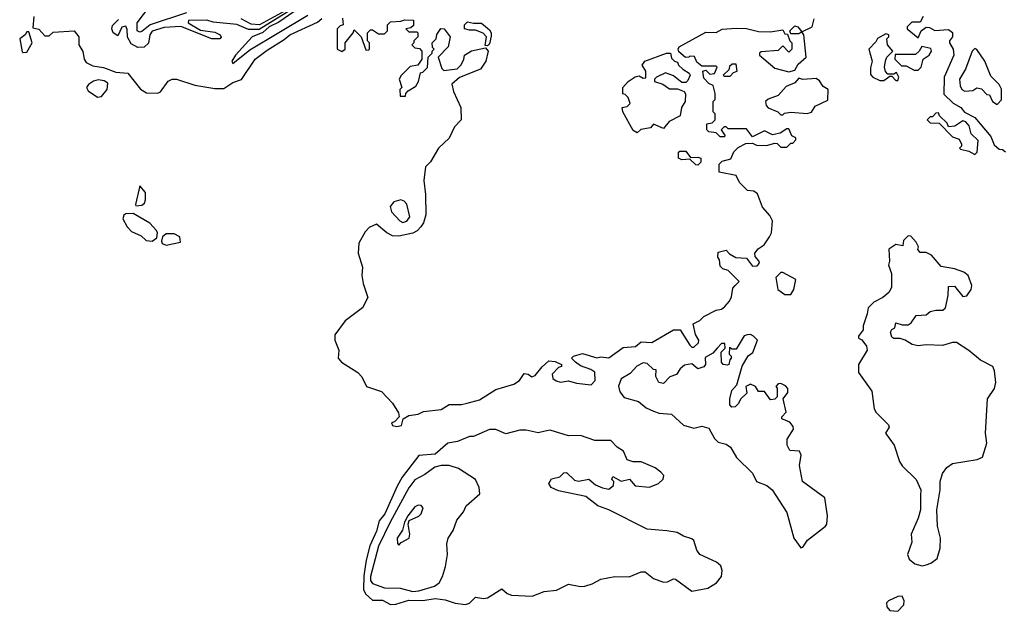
# Model space of a CAD drawing. Extents: x 2380107 to 2585170, y 384273 to 546161.
# Tile 151 of 256: x 2534410 to 2539281, y 409063 to 411990. Entities that reach past the tile are written whole.
import ezdxf

# ---------------------------------------------------------------- set-up
doc = ezdxf.new("R2010")
doc.units = 0

msp = doc.modelspace()

# ---------------------------------------------------------------- linework, layer by layer
at = {"layer": '0CON05XD'}
for points in [[(2535909.1, 412129.1), (2535691.7, 411978.3), (2535645, 411954.1), (2535612.9, 411927.1), (2535560.9, 411905), (2535478, 411815), (2535460, 411785), (2535465, 411773.8)], [(2535005, 411927.8), (2534990.6, 411935), (2534991.5, 411975), (2535053.7, 412056.3)], [(2535826.8, 412085), (2535595, 411942), (2535541.8, 411941.8), (2535485, 411967), (2535367.8, 411977.8), (2535335, 411987.7), (2535245, 411985.4), (2535243.8, 411973.8), (2535305, 411937.5), (2535375, 411927.5), (2535402.5, 411915), (2535406.1, 411903.9), (2535400, 411895), (2535360, 411895), (2535206.4, 411956.4), (2535125, 411951.2), (2535065, 411933.8), (2535053, 411915), (2535046.6, 411873.4), (2535025, 411854.6), (2534995, 411852)], [(2535796.6, 412073.4), (2535595.9, 411965), (2535555, 411968.6), (2535505, 411994.3)], [(2534480, 412005), (2534475, 411950), (2534505, 411942.5), (2534535, 411910), (2534555, 411910), (2534575, 411927.5), (2534679.2, 411935), (2534701.9, 411905), (2534702.5, 411865), (2534722.6, 411832.6), (2534729.1, 411795), (2534738.8, 411778.8), (2534771.9, 411761.9), (2534825, 411754.2), (2534885, 411730), (2534945.7, 411725.7), (2535007, 411647), (2535037.7, 411627.7), (2535093.6, 411626.4), (2535106.4, 411633.6), (2535144.2, 411685.8), (2535163.9, 411696.1), (2535186.4, 411696.4), (2535276.9, 411666.9), (2535375, 411649.2), (2535420, 411650), (2535465, 411680), (2535506.5, 411693.5), (2535574.4, 411795), (2535635, 411839.5), (2535718.8, 411891.2), (2535746, 411915), (2535882.7, 411977.3), (2535905, 411995.8)], [(2534995, 411852), (2534960.9, 411870.9), (2534942.9, 411902.9), (2534941.9, 411941.9), (2534935, 411957.8), (2534915, 411952.9), (2534895, 411910.8), (2534872.7, 411925), (2534865.5, 411945), (2534868.8, 411961.2), (2534898.5, 411991.5)], [(2535235, 412023.2), (2535055.9, 411964.1), (2535015, 411931.2), (2535005, 411927.8)], [(2535465, 411773.8), (2535549.1, 411840.9), (2535835, 412013)], [(2536007, 411997), (2536010, 411965), (2535995, 411960), (2535980, 411945), (2535980, 411845), (2536003, 411833), (2536020, 411845), (2536020, 411875), (2536060, 411925), (2536065, 411940), (2536100, 411905), (2536121.7, 411841.7), (2536135, 411840), (2536140, 411845), (2536140, 411875), (2536130, 411885), (2536130, 411925), (2536145, 411940), (2536155, 411940), (2536185, 411920), (2536215, 411920), (2536230, 411935), (2536230, 411965), (2536245, 411980), (2536295, 411982.5), (2536315, 411990), (2536358.3, 411988.3), (2536358.3, 411961.7), (2536345, 411950), (2536320, 411945), (2536335, 411930), (2536375, 411930), (2536380, 411925), (2536380, 411905), (2536360, 411885), (2536360, 411875), (2536350, 411865), (2536365, 411850), (2536388.3, 411848.3), (2536400, 411835), (2536400, 411795), (2536380, 411765), (2536341.7, 411758.3), (2536296.7, 411713.3), (2536287.5, 411695), (2536300, 411655), (2536290, 411645), (2536291.7, 411611.7), (2536318.3, 411611.7), (2536320, 411625), (2536331.7, 411638.3), (2536369.3, 411660.7), (2536382.5, 411685), (2536393, 411727), (2536405, 411730), (2536427, 411753), (2536430, 411805), (2536450, 411825), (2536450, 411835), (2536460, 411845), (2536452.5, 411852.5), (2536450, 411875), (2536470, 411895), (2536473, 411917), (2536493, 411947), (2536510, 411945), (2536540, 411905), (2536530, 411855), (2536480, 411805), (2536498.3, 411748.3), (2536508.3, 411738.3), (2536573.6, 411746.4), (2536592.5, 411765), (2536607, 411793), (2536610, 411815), (2536645, 411836.7), (2536715, 411850), (2536727.5, 411835), (2536716.2, 411785), (2536690, 411745), (2536585, 411703.3), (2536548.3, 411671.7), (2536556.2, 411635), (2536592.5, 411555), (2536594, 411495), (2536560.6, 411459.4), (2536535, 411403.3), (2536482.5, 411355), (2536443, 411287), (2536418.3, 411261.7), (2536408.8, 411195), (2536417.5, 411125), (2536419.2, 411025), (2536407.1, 410985), (2536394.2, 410965), (2536376, 410945), (2536355.5, 410934.5), (2536285, 410918.6), (2536255, 410920.6), (2536226, 410935), (2536175, 410978), (2536138.3, 410961.7), (2536119.2, 410940.8), (2536088, 410885), (2536084.3, 410835.7), (2536106.4, 410765), (2536102, 410725), (2536109.1, 410685), (2536131.9, 410615), (2536105.7, 410565), (2536020.2, 410499.8), (2535968.3, 410431.7), (2535968.5, 410405), (2535989.5, 410355), (2535985.7, 410315), (2536001.2, 410295), (2536083.1, 410245), (2536102.6, 410222.6), (2536125, 410176.2), (2536200.7, 410150.7), (2536255, 410092.5), (2536283.3, 410045), (2536287.5, 410025), (2536265, 410000), (2536250, 409995), (2536255, 409982.5), (2536275, 409977.5), (2536298.3, 409981.7), (2536307.5, 410015), (2536335, 410032.5), (2536381.7, 410038.3), (2536408.3, 410051.7), (2536495, 410061.2), (2536535, 410086), (2536595, 410086.2), (2536623.3, 410093.3), (2536685, 410110), (2536765, 410160), (2536855, 410186.7), (2536882.5, 410205), (2536905, 410240), (2536925, 410236.2), (2536943.6, 410223.6), (2536960.7, 410229.3), (2536995, 410272.5), (2537028.3, 410301.7), (2537059.3, 410299.3), (2537090, 410285), (2537090, 410275), (2537075, 410270), (2537043.6, 410236.4), (2537047.5, 410215), (2537063.9, 410203.9), (2537085, 410196.7), (2537125, 410203.3), (2537165, 410191.2), (2537237, 410183), (2537257.5, 410205), (2537256.1, 410246.1), (2537235, 410260), (2537185, 410277.5), (2537160, 410295), (2537140, 410315), (2537150, 410325), (2537195, 410338.8), (2537265, 410317.5), (2537285, 410322.5), (2537325, 410317.5), (2537395, 410368.8), (2537456.4, 410373.6), (2537485, 410396.7), (2537537, 410393), (2537645, 410455.8), (2537677.5, 410455), (2537725, 410380), (2537735, 410370), (2537745, 410370), (2537768.3, 410391.7), (2537770, 410405), (2537753, 410433), (2537742.5, 410485), (2537775, 410502.5), (2537795, 410522.5), (2537855, 410552.5), (2537881.7, 410558.3), (2537898.3, 410571.7), (2537921.7, 410598.3), (2537931.7, 410618.3), (2537938.3, 410661.7), (2537950, 410675), (2537970, 410695), (2537915, 410750), (2537888.3, 410758.3), (2537875, 410770), (2537871.7, 410801.7), (2537863.3, 410815), (2537865, 410840), (2537905, 410850), (2537921.7, 410831.7), (2537953, 410813), (2538005, 410810), (2538035, 410770), (2538058.3, 410771.7), (2538070, 410785), (2538067, 410797), (2538048.3, 410818.3), (2538047.5, 410835), (2538064.1, 410855.9), (2538093, 410877), (2538120, 410915), (2538128.8, 410935), (2538133.8, 410995), (2538121.2, 411021.2), (2538085, 411062.5), (2538059.3, 411129.3), (2538041.7, 411141.7), (2538010, 411145), (2537971.2, 411185), (2537955, 411220), (2537870, 411235), (2537870, 411275), (2537885, 411290), (2537928.3, 411301.7), (2537943.3, 411336.7), (2537965, 411357.5), (2538003, 411377), (2538035, 411380), (2538055, 411370), (2538105, 411367.5), (2538145, 411380), (2538157, 411377), (2538175, 411360), (2538205, 411360), (2538225, 411380), (2538235, 411380), (2538250, 411395), (2538250, 411405), (2538230, 411415), (2538215, 411450), (2538205, 411450), (2538171.7, 411428.3), (2538135, 411420), (2538095, 411440), (2538035, 411410), (2538005, 411450), (2537915, 411450), (2537905, 411460), (2537895, 411460), (2537880, 411445), (2537900, 411415), (2537895, 411410), (2537875, 411410), (2537855, 411430), (2537820, 411435), (2537810, 411445), (2537810, 411475), (2537835, 411480), (2537850, 411495), (2537850, 411525), (2537840, 411535), (2537840, 411585), (2537850, 411595), (2537850, 411625), (2537840, 411665), (2537820, 411675), (2537795, 411700), (2537790, 411735), (2537805, 411740), (2537825, 411720), (2537847, 411723), (2537860, 411755), (2537855, 411760), (2537785, 411760), (2537760.7, 411780.7), (2537748.3, 411808.3), (2537725, 411810), (2537720, 411805)], [(2537720, 411805), (2537703, 411803), (2537670.7, 411830.7), (2537667.5, 411845), (2537673.3, 411855), (2537805, 411928.8), (2537855, 411926.7), (2537885, 411942.5), (2537955, 411948.8), (2538005, 411946.7), (2538065, 411932), (2538125, 411930), (2538185, 411940), (2538195, 411920), (2538208.3, 411918.3), (2538220, 411885), (2538230, 411875), (2538230, 411845), (2538215, 411830), (2538185, 411860), (2538161.7, 411838.3), (2538078.3, 411831.7), (2538070, 411825), (2538070, 411815), (2538145, 411750), (2538215, 411732.5), (2538245, 411740), (2538260.7, 411769.3), (2538300, 411805), (2538290, 411915), (2538280, 411930), (2538265, 411920), (2538225, 411920), (2538220, 411935), (2538245, 411960), (2538260, 411955), (2538280, 411930), (2538330, 411955), (2538340, 411995)], [(2538880, 412005), (2538865, 411977.5), (2538823, 411977), (2538800, 411955), (2538800, 411945), (2538855, 411900), (2538870, 411935), (2538895, 411952.5), (2538911.7, 411951.7), (2538937, 411937), (2539005, 411941.2), (2539025, 411926.7), (2539025.5, 411904.5), (2539010, 411885), (2539010, 411875), (2539028.8, 411845), (2539031.2, 411815), (2538984, 411706), (2538981.2, 411621.2), (2539027.5, 411577.5), (2539066.2, 411555), (2539083.3, 411533.3), (2539135, 411506), (2539215, 411412.5), (2539230.7, 411370.7), (2539255, 411350), (2539271.7, 411348.3), (2539287, 411337)], [(2536725, 411860), (2536712.5, 411862.5), (2536720, 411905), (2536703.6, 411923.6), (2536665, 411937.5), (2536635, 411937.5), (2536610, 411945), (2536610, 411965), (2536625, 411980), (2536655, 411972.5), (2536695, 411972.5), (2536735, 411940), (2536742.5, 411925), (2536741.7, 411908.3), (2536735, 411870), (2536725, 411860)], [(2534427, 411827), (2534445, 411830), (2534472.5, 411875), (2534455, 411930), (2534445, 411930), (2534437.5, 411915), (2534410, 411895), (2534421.7, 411831.7), (2534427, 411827)], [(2538755, 411690), (2538760, 411705), (2538748.3, 411728.3), (2538735, 411720), (2538705, 411720), (2538693, 411733), (2538687.5, 411755), (2538693, 411787), (2538700, 411805), (2538730, 411835), (2538702.5, 411865), (2538700, 411895), (2538710, 411905), (2538710, 411915), (2538695, 411920), (2538653.6, 411896.4), (2538645, 411880), (2538610, 411845), (2538627.5, 411785), (2538618.3, 411751.7), (2538618.3, 411718.3), (2538630, 411705), (2538665, 411690), (2538685, 411690), (2538715, 411710), (2538725, 411710), (2538745, 411690), (2538755, 411690)], [(2538855, 411740), (2538870, 411755), (2538880, 411795), (2538910, 411815), (2538920, 411835), (2538918.3, 411848.3), (2538872.5, 411857.5), (2538860, 411835), (2538841.7, 411818.3), (2538741.7, 411818.3), (2538740, 411795), (2538771.7, 411761.7), (2538795, 411762.5), (2538835, 411740), (2538855, 411740)], [(2539245, 411570), (2539267, 411593), (2539267, 411647), (2539255, 411670), (2539215, 411710), (2539184.4, 411784.4), (2539145, 411842.5), (2539135, 411846.7), (2539122, 411835), (2539089.1, 411745), (2539060, 411695), (2539062.4, 411662.4), (2539071.4, 411645), (2539085, 411635.8), (2539125, 411640), (2539145, 411653.3), (2539168.3, 411648.3), (2539195, 411620), (2539208.3, 411618.3), (2539222.5, 411585), (2539245, 411570)], [(2537465, 411430), (2537445, 411442.5), (2537393.3, 411535), (2537390, 411555), (2537415, 411560), (2537430, 411575), (2537420, 411605), (2537405, 411620), (2537393, 411623), (2537394, 411655), (2537420, 411685), (2537455, 411706.7), (2537475, 411712.5), (2537495, 411700), (2537508.3, 411701.7), (2537507.5, 411735), (2537490, 411765), (2537502.5, 411785), (2537610, 411825), (2537630, 411825), (2537635, 411800), (2537650, 411785), (2537665, 411780), (2537670, 411765), (2537690, 411745), (2537722.5, 411725), (2537727.5, 411715), (2537715, 411690), (2537705, 411680), (2537685, 411680), (2537645, 411712.5), (2537605, 411727.5), (2537560, 411705), (2537550, 411695), (2537550, 411685), (2537591.7, 411671.7), (2537625, 411647.5), (2537665, 411647.5), (2537697.5, 411635), (2537703, 411623), (2537702.5, 411585), (2537683.6, 411556.4), (2537676.7, 411515), (2537623.6, 411486.4), (2537595, 411452.5), (2537545, 411472.5), (2537530, 411455), (2537483, 411447), (2537465, 411430)], [(2537925, 411710), (2537941.7, 411728.3), (2537960, 411735), (2537955, 411770), (2537935, 411770), (2537921.7, 411758.3), (2537918.3, 411741.7), (2537890, 411715), (2537895, 411710), (2537925, 411710)], [(2538185, 411520), (2538193, 411527), (2538225, 411532.5), (2538305, 411526.7), (2538327, 411533), (2538345, 411562.5), (2538408.3, 411591.7), (2538410, 411645), (2538385, 411660), (2538367.5, 411687.5), (2538349.5, 411699.5), (2538283.8, 411693.8), (2538265, 411700), (2538245, 411677.5), (2538201.2, 411658.8), (2538162.5, 411615), (2538113, 411597), (2538100, 411585), (2538102.5, 411565), (2538113.6, 411553.6), (2538160, 411535), (2538175, 411520), (2538185, 411520)], [(2534795, 411606.2), (2534815, 411610), (2534843.3, 411645), (2534846.1, 411676.1), (2534827.3, 411687.3), (2534798.3, 411691.7), (2534775, 411686.2), (2534750.5, 411669.5), (2534740, 411655), (2534748.3, 411638.3), (2534795, 411606.2)], [(2539135, 411322.5), (2539147.5, 411335), (2539151.7, 411391.7), (2539117.5, 411425), (2539106.7, 411465), (2539090, 411485), (2539075, 411490), (2539037, 411463), (2539005, 411460), (2538998.3, 411478.3), (2538960, 411515), (2538955, 411530), (2538943, 411527), (2538925, 411510), (2538915, 411510), (2538900, 411495), (2538915, 411480), (2538958.3, 411478.3), (2539025, 411410), (2539058.3, 411398.3), (2539070, 411375), (2539070, 411365), (2539060, 411355), (2539065, 411350), (2539105, 411340), (2539135, 411322.5)], [(2537765, 411270), (2537755, 411272.5), (2537725, 411300), (2537685, 411297.5), (2537670, 411305), (2537670, 411335), (2537675, 411340), (2537705, 411340), (2537728.3, 411308.3), (2537765, 411310), (2537780, 411305), (2537780, 411285), (2537765, 411270)], [(2534985, 411070), (2535015, 411072.5), (2535027, 411083), (2535031.7, 411098.3), (2535032.5, 411135), (2535005, 411167.5), (2534982.5, 411075), (2534985, 411070)], [(2536305, 410987.5), (2536325, 410993.3), (2536340, 411015), (2536325, 411076.7), (2536312.5, 411092.5), (2536295, 411098.8), (2536261.7, 411088.3), (2536243.6, 411066.4), (2536249.3, 411039.3), (2536290, 410995), (2536305, 410987.5)], [(2535065, 410893.8), (2535088.3, 410911.7), (2535091.2, 410935), (2535087.3, 410947.3), (2535053.9, 410983.9), (2534971.7, 411031.7), (2534935, 411028.8), (2534925, 411022.5), (2534920, 411005), (2534942, 410965), (2534962.5, 410942.5), (2535010.5, 410920.5), (2535035, 410898), (2535065, 410893.8)], [(2535135, 410873.8), (2535205, 410890), (2535202.5, 410915), (2535175, 410930), (2535135, 410931.2), (2535116.2, 410915), (2535111.2, 410895), (2535115, 410882.5), (2535135, 410873.8)], [(2538875, 409288), (2538895, 409294), (2538918.1, 409301.9), (2538948.8, 409325), (2538964.2, 409375), (2538965.8, 409425), (2538950, 409485), (2538948, 409565), (2538963.1, 409665), (2538963.5, 409705), (2538974.5, 409745.5), (2538996.2, 409775), (2539025, 409794.2), (2539146, 409814), (2539173.8, 409826.2), (2539194.2, 409895), (2539188, 409945), (2539198.1, 410115), (2539232, 410165), (2539239.2, 410195), (2539233, 410253), (2539223.8, 410275), (2539163.8, 410305), (2539105, 410353.8), (2539045, 410393.3), (2539025, 410393.3), (2538975, 410378.8), (2538895, 410381.2), (2538855, 410376), (2538825, 410383.8), (2538790, 410405), (2538765, 410412.5), (2538735, 410412.5), (2538725, 410420), (2538717.5, 410445), (2538725, 410457.5), (2538740, 410465), (2538745, 410490), (2538775, 410480), (2538805, 410480), (2538819.5, 410490.5), (2538845, 410526.7), (2538895, 410530), (2538915, 410546.2), (2538943, 410553), (2538977, 410553), (2538990, 410565), (2539002.5, 410625), (2539005, 410670), (2539035, 410672.5), (2539075, 410620), (2539096.4, 410623.6), (2539116.7, 410655), (2539120, 410675), (2539102.5, 410725), (2539080.7, 410740.7), (2539035, 410756.7), (2538969.3, 410769.3), (2538920, 410825), (2538895, 410837.5), (2538865, 410837.5), (2538853.3, 410853.3), (2538856.4, 410866.4), (2538845, 410890), (2538818.3, 410918.3), (2538805, 410920), (2538781.7, 410898.3), (2538778.3, 410871.7), (2538745, 410877.5), (2538710, 410855), (2538712.5, 410795), (2538707.5, 410775), (2538722.5, 410735), (2538722.5, 410665), (2538709.3, 410640.7), (2538680, 410615), (2538635, 410592.5), (2538607.5, 410565), (2538603.3, 410535), (2538582.5, 410475), (2538582.5, 410455), (2538560, 410425), (2538560, 410415), (2538576.4, 410406.4), (2538600, 410375), (2538602.5, 410355), (2538560, 410285), (2538560, 410245), (2538625, 410152.5), (2538638, 410065), (2538647.1, 410047.1), (2538708, 409985), (2538711.2, 409975), (2538692.5, 409945), (2538736, 409885), (2538762, 409805), (2538775, 409783.8), (2538845.7, 409715.7), (2538867.5, 409665), (2538865.7, 409635), (2538865.8, 409565), (2538855.5, 409524.5), (2538820.6, 409445), (2538822.9, 409405), (2538801.4, 409345), (2538810.7, 409320.7), (2538838.7, 409298.7), (2538875, 409288)], [(2538225, 410630), (2538240, 410655), (2538250, 410705), (2538185, 410740), (2538175, 410740), (2538150, 410715), (2538160, 410655), (2538195, 410630), (2538225, 410630)], [(2538275, 409377.5), (2538285, 409380), (2538308, 409415), (2538395.6, 409484.4), (2538402.5, 409495), (2538405.8, 409535.8), (2538393.3, 409625), (2538282.5, 409705), (2538267.5, 409785), (2538276.7, 409835), (2538267.5, 409855), (2538219.3, 409859.3), (2538206.7, 409885), (2538207.5, 409915), (2538237.5, 409965), (2538237, 409977), (2538219.3, 409999.3), (2538180, 410015), (2538180, 410025), (2538201.7, 410048.3), (2538186.7, 410115), (2538210, 410145), (2538210, 410165), (2538198.3, 410178.3), (2538175, 410190), (2538161.7, 410188.3), (2538150, 410175), (2538157.5, 410167.5), (2538157.5, 410125), (2538145, 410113.3), (2538125, 410110), (2538095, 410150), (2538065, 410150), (2538050, 410175), (2538025, 410187.5), (2538002.5, 410175), (2538007, 410143), (2537977.5, 410115), (2537965, 410090), (2537950, 410075), (2537932.5, 410072.5), (2537922.5, 410085), (2537922.5, 410115), (2537933.3, 410155), (2537957, 410183), (2537983.8, 410276.2), (2538013.6, 410326.4), (2538037, 410343), (2538060, 410405), (2538040, 410425), (2538025, 410432.5), (2538008.3, 410431.7), (2537993.3, 410426.7), (2537955, 410360), (2537935, 410360), (2537921.7, 410368.3), (2537920, 410335), (2537930, 410325), (2537930, 410315), (2537922.5, 410307.5), (2537917.5, 410285), (2537909.3, 410280.7), (2537890, 410285), (2537882.5, 410295), (2537880, 410345), (2537900, 410365), (2537898.3, 410388.3), (2537881.7, 410388.3), (2537860, 410365), (2537839.3, 410340.7), (2537801.7, 410318.3), (2537802.5, 410285), (2537795, 410272.5), (2537765, 410262.5), (2537735, 410287.5), (2537698.3, 410281.7), (2537677, 410263), (2537660, 410235), (2537627, 410223), (2537595, 410190), (2537572.5, 410195), (2537557.5, 410225), (2537558.3, 410258.3), (2537545, 410260), (2537515, 410290), (2537495, 410292.5), (2537463.6, 410276.4), (2537430.7, 410239.3), (2537386.1, 410213.9), (2537373, 410177), (2537378.3, 410148.3), (2537400.8, 410120.8), (2537471.7, 410101.7), (2537509.3, 410069.3), (2537545, 410053.8), (2537574.2, 410044.2), (2537635, 410038.8), (2537694.1, 409984.1), (2537745, 409968.8), (2537785, 409980), (2537819.3, 409969.3), (2537847.7, 409917.7), (2537865, 409900), (2537905, 409890), (2537925.9, 409875.9), (2537956.2, 409825), (2538035, 409746.2), (2538055.8, 409705), (2538106.7, 409685), (2538132.5, 409665), (2538205, 409552.5), (2538239.2, 409425), (2538275, 409377.5)], [(2536615, 409097.5), (2536635, 409103.8), (2536665, 409133.8), (2536705, 409127.1), (2536725, 409130.6), (2536795, 409174), (2536821.2, 409151.2), (2536842.4, 409142.4), (2536945, 409137.9), (2537005, 409160.9), (2537065, 409167.3), (2537125, 409197.1), (2537185, 409185.5), (2537205, 409187.1), (2537241.3, 409198.7), (2537285, 409223.1), (2537355, 409235.5), (2537425.6, 409234.4), (2537485, 409258.8), (2537505, 409258.8), (2537545, 409226), (2537595, 409208), (2537615, 409209.2), (2537645, 409224), (2537655, 409222), (2537735, 409162.5), (2537815, 409178.6), (2537856.5, 409203.5), (2537882, 409235), (2537885.6, 409265), (2537878.7, 409288.7), (2537856.4, 409306.4), (2537774.3, 409344.3), (2537760, 409365), (2537745, 409413.3), (2537735, 409422), (2537693.3, 409435), (2537662.5, 409452.5), (2537611.7, 409461.7), (2537515, 409469.2), (2537325, 409566), (2537270, 409585), (2537210.6, 409630.6), (2537075, 409660), (2537040, 409675), (2537027.5, 409695), (2537041.7, 409718.3), (2537081.7, 409728.3), (2537101.7, 409748.3), (2537115, 409750), (2537155, 409712.5), (2537175, 409707.5), (2537226.4, 409716.4), (2537259.3, 409689.3), (2537293.6, 409673.6), (2537325, 409667.5), (2537347.5, 409685), (2537350, 409705), (2537340, 409715), (2537345, 409730), (2537385, 409707.5), (2537427, 409717), (2537455, 409683.3), (2537525, 409677.5), (2537570, 409695), (2537593, 409717), (2537596.7, 409735), (2537581.7, 409751.7), (2537553.6, 409773.6), (2537485, 409803.3), (2537445, 409802.5), (2537415, 409812.5), (2537397.5, 409855), (2537366.1, 409876.1), (2537335, 409907.5), (2537255, 409907.5), (2537185, 409932.5), (2537125, 409931.2), (2537035, 409960), (2537010, 409955), (2536975, 409946.2), (2536915, 409960), (2536885, 409960), (2536815, 409941.2), (2536765, 409962.5), (2536735, 409962.5), (2536655, 409927.5), (2536635, 409927.5), (2536576.4, 409903.6), (2536527.5, 409895), (2536465, 409841.4), (2536385, 409834.4), (2536302.4, 409727.6), (2536276.9, 409683.1), (2536216.6, 409545), (2536188.5, 409511.5), (2536175, 409459.2), (2536142.4, 409387.6), (2536123.3, 409316.7), (2536111.7, 409238.3), (2536111.2, 409171.2), (2536120.5, 409150.5), (2536155, 409117.8), (2536205, 409117.9), (2536245, 409097.5), (2536271.1, 409098.9), (2536335, 409118.9), (2536405, 409117.5), (2536465.9, 409125.9), (2536515, 409120), (2536565, 409103.8), (2536615, 409097.5)], [(2536355, 409161.3), (2536385, 409164.8), (2536461.5, 409188.5), (2536485.6, 409205), (2536502.2, 409235), (2536516.9, 409285), (2536525.6, 409345), (2536523.2, 409396.8), (2536530, 409425), (2536555, 409462.5), (2536572.9, 409515), (2536605.4, 409554.6), (2536618, 409585), (2536685.8, 409645), (2536683.5, 409675), (2536665.7, 409715.7), (2536580.6, 409770.6), (2536535, 409785.3), (2536495, 409785.3), (2536463.3, 409776.7), (2536415, 409740.6), (2536365, 409714.5), (2536335, 409674.5), (2536242.8, 409505), (2536184.8, 409385), (2536144.8, 409234.8), (2536146.1, 409215), (2536155, 409201.5), (2536215, 409179.6), (2536292.7, 409177.3), (2536355, 409161.3)], [(2536285, 409390), (2536297, 409403), (2536336.7, 409425), (2536340, 409445), (2536332.5, 409495), (2536337.5, 409512.5), (2536385, 409533.8), (2536396.7, 409545), (2536406.7, 409575), (2536396.1, 409586.1), (2536381.7, 409588.3), (2536365, 409580), (2536330, 409535), (2536314, 409505), (2536303.8, 409465), (2536276.7, 409425), (2536278.3, 409398.3), (2536285, 409390)], [(2538755, 409063.3), (2538783.8, 409095), (2538786.2, 409115), (2538775, 409137.5), (2538755, 409136.2), (2538707.5, 409115), (2538698.8, 409105), (2538700, 409085), (2538715, 409066.7), (2538755, 409063.3)]]:
    msp.add_lwpolyline(points, dxfattribs=at)

doc.saveas('drawing.dxf')
